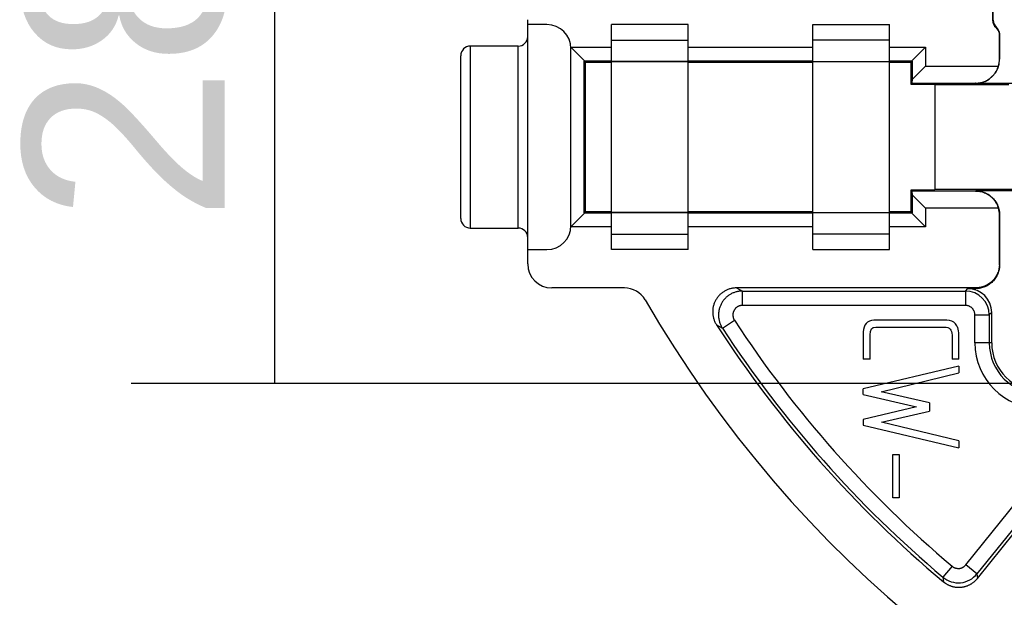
# Model space of a CAD drawing. Header units: millimetres. Extents: x 0 to 210, y 0 to 297.
# Tile 58 of 89: x 118 to 128, y 144 to 150. Entities that reach past the tile are written whole.
import ezdxf
from ezdxf.enums import TextEntityAlignment as Align

# ---------------------------------------------------------------- set-up
doc = ezdxf.new("R2010")
doc.units = ezdxf.units.MM
doc.header["$LTSCALE"] = 19.36
doc.layers.get('0').update_dxf_attribs({"linetype": 'CONTINUOUS'})
doc.layers.add('Z_DIM_2D', color=7, linetype='CONTINUOUS')
doc.styles.add('TEXTSTYLE_3', font='helveticaneueltw1g-ltcn.otf')
doc.styles.add('TEXTSTYLE_4', font='gdt', dxfattribs={"width": 0.7})
doc.dimstyles.new('DIMSTYLE_1', dxfattribs={"dimtxt": 2.1, "dimasz": 3.5, "dimexe": 1.5, "dimexo": 0, "dimgap": 0.525, "dimtad": 1, "dimlfac": 2, "dimdsep": 46, "dimtxsty": 'TEXTSTYLE_3', "dimblk": '_FILLED', "dimblk1": '_FILLED', "dimblk2": '_FILLED', "dimcen": 0.09, "dimclrt": 5, "dimazin": 2, "dimtol": 1, "dimtp": 0.15, "dimtm": 0.15, "dimtfac": 1, "dimtofl": 0, "dimtmove": 0, "dimatfit": 3, "dimldrblk": '_FILLED', "dimfxl": 0, "dimtolj": 1, "dimarcsym": 0})

# ---------------------------------------------------------------- blocks, each defined once
blk = doc.blocks.new('*D10')
at = {"layer": 'Z_DIM_2D', "color": 2, "linetype": 'Continuous', "transparency": 16777216}
for p, q in [((129.633, 160.325), (119.3, 160.325)), ((120.8, 160.325), (120.8, 153.2)), ((120.8, 146.075), (120.8, 153.2)), ((129.633, 146.075), (119.3, 146.075))]:
    blk.add_line(p, q, dxfattribs=at)
at = {"layer": 'Z_DIM_2D', "color": 5, "linetype": 'Continuous', "transparency": 16777216}
for s, height, style, p in [('0.15', 1.47, 'TEXTSTYLE_3', (119.96, 156.526)), ('`', 1.47, 'TEXTSTYLE_4', (119.96, 153.941)), ('28.5', 2.1, 'TEXTSTYLE_3', (120.275, 150.615))]:
    blk.add_text(s, height=height, rotation=90, dxfattribs=dict(at, style=style)).set_placement(p, align=Align.CENTER)
blk = doc.blocks.new('_FILLED')
at = {"color": 0, "linetype": 'ByBlock'}
blk.add_solid([(0, 0), (-1, 0.125), (-1, -0.125)], dxfattribs=at)
blk = doc.blocks.new('_NONE')

msp = doc.modelspace()

# ---------------------------------------------------------------- linework, layer by layer
at = {"color": 6, "linetype": 'Continuous'}
for p, q in [((128.298, 149.8696), (128.298, 154.0305)), ((128.2904, 150.7293), (128.2904, 149.8719)), ((123.4404, 147.3251), (123.4404, 149.8763)), ((123.6404, 149.8251), (123.4404, 149.8251)), ((124.3154, 149.4387), (124.3154, 149.8251)), ((125.1154, 149.8251), (124.3154, 149.8251)), ((125.1154, 149.4387), (125.1154, 149.8251)), ((126.4154, 149.4387), (126.4154, 149.8251)), ((126.4154, 149.8251), (127.2154, 149.8251)), ((127.2154, 149.4387), (127.2154, 149.8251)), ((128.3632, 149.737), (128.3632, 149.4661)), ((128.3652, 149.7259), (128.3646, 149.7313)), ((124.3154, 149.6626), (125.1154, 149.6626)), ((127.2154, 149.6626), (126.4154, 149.6626)), ((128.3654, 149.7229), (128.3652, 149.7259)), ((128.3654, 149.7213), (128.3654, 149.7229)), ((128.3654, 149.4623), (128.3654, 149.7199)), ((123.3404, 149.6001), (122.8404, 149.6001)), ((123.8904, 147.7126), (123.8904, 149.5876)), ((123.8904, 149.5876), (124.0358, 149.4422)), ((123.8904, 149.5876), (124.3154, 149.5876)), ((125.1154, 149.5876), (126.4154, 149.5876)), ((127.2154, 149.5876), (127.5904, 149.5876)), ((127.4451, 149.4422), (127.5904, 149.5876)), ((127.5904, 149.5876), (127.5904, 149.3911)), ((122.7404, 147.8001), (122.7404, 149.5001)), ((124.0265, 149.4423), (124.0265, 147.8578)), ((124.0265, 149.4423), (124.0404, 149.4284)), ((124.0358, 149.4422), (124.0265, 149.4423)), ((124.3154, 149.4422), (124.0358, 149.4422)), ((124.0404, 149.4284), (124.0404, 147.8717)), ((124.3154, 149.4284), (124.0404, 149.4284)), ((125.1154, 149.4387), (124.3154, 149.4387)), ((124.3154, 147.8626), (124.3154, 149.4376)), ((125.1154, 149.4376), (124.3154, 149.4376)), ((126.4154, 149.4422), (125.1154, 149.4422)), ((125.1154, 147.8626), (125.1154, 149.4376)), ((126.4154, 149.4284), (125.1154, 149.4284)), ((126.4154, 149.4387), (127.2154, 149.4387)), ((126.4154, 147.8626), (126.4154, 149.4376)), ((127.2154, 149.4376), (126.4154, 149.4376)), ((127.4451, 149.4422), (127.2154, 149.4422)), ((127.2154, 147.8626), (127.2154, 149.4376)), ((127.4404, 149.4284), (127.2154, 149.4284)), ((127.4404, 149.4284), (127.4544, 149.4423)), ((127.4404, 149.2001), (127.4404, 149.4284)), ((127.4544, 149.4423), (127.4451, 149.4422)), ((127.4544, 149.255), (127.4544, 149.4423)), ((127.4544, 149.255), (127.5904, 149.3911)), ((127.5904, 149.3911), (128.3516, 149.3911)), ((127.4538, 149.2134), (127.4544, 149.255)), ((127.4404, 149.2001), (127.4538, 149.2134)), ((127.6904, 149.2001), (127.4404, 149.2001)), ((127.4538, 149.2134), (128.1148, 149.2134)), ((127.6904, 149.2001), (127.6904, 148.1001)), ((127.6904, 149.1983), (128.4625, 149.1983)), ((128.1154, 149.2123), (132.181, 149.2123)), ((127.4404, 148.1001), (127.4538, 148.0867)), ((127.4404, 147.8717), (127.4404, 148.1001)), ((127.4404, 148.1001), (127.6904, 148.1001)), ((127.4544, 148.0451), (127.4538, 148.0867)), ((128.1148, 148.0867), (127.4538, 148.0867)), ((129.2124, 148.1018), (127.6904, 148.1018)), ((131.1018, 148.0878), (128.1154, 148.0878)), ((127.5904, 147.909), (127.4544, 148.0451)), ((127.4544, 147.8578), (127.4544, 148.0451)), ((127.5904, 147.909), (127.5904, 147.7126)), ((128.3516, 147.909), (127.5904, 147.909)), ((123.8904, 147.7126), (124.0358, 147.8579)), ((124.0404, 147.8717), (124.0265, 147.8578)), ((124.0265, 147.8578), (124.0358, 147.8579)), ((124.0358, 147.8579), (124.3154, 147.8579)), ((124.0404, 147.8717), (124.3154, 147.8717)), ((124.3154, 147.8626), (125.1154, 147.8626)), ((124.3154, 147.4751), (124.3154, 147.8614)), ((125.1154, 147.8614), (124.3154, 147.8614)), ((125.1154, 147.8717), (126.4154, 147.8717)), ((125.1154, 147.4751), (125.1154, 147.8614)), ((125.1154, 147.8579), (126.4154, 147.8579)), ((126.4154, 147.8626), (127.2154, 147.8626)), ((126.4154, 147.4751), (126.4154, 147.8614)), ((126.4154, 147.8614), (127.2154, 147.8614)), ((127.2154, 147.8717), (127.4404, 147.8717)), ((127.2154, 147.4751), (127.2154, 147.8614)), ((127.2154, 147.8579), (127.4451, 147.8579)), ((127.4544, 147.8578), (127.4404, 147.8717)), ((127.4451, 147.8579), (127.5904, 147.7126)), ((127.4451, 147.8579), (127.4544, 147.8578)), ((128.3632, 147.834), (128.3632, 147.3251)), ((128.3654, 147.3175), (128.3654, 147.8378)), ((122.8404, 147.7001), (123.3404, 147.7001)), ((124.3154, 147.7126), (123.8904, 147.7126)), ((126.4154, 147.7126), (125.1154, 147.7126)), ((127.5904, 147.7126), (127.2154, 147.7126)), ((124.3154, 147.6376), (125.1154, 147.6376)), ((127.2154, 147.6376), (126.4154, 147.6376)), ((123.4404, 147.4751), (123.6404, 147.4751)), ((125.1154, 147.4751), (124.3154, 147.4751)), ((126.4154, 147.4751), (127.2154, 147.4751)), ((124.4486, 147.0751), (123.6904, 147.0751)), ((128.1132, 147.0751), (125.6201, 147.0751)), ((128.0329, 147.0675), (128.1155, 147.0675)), ((128.2828, 146.5001), (128.2828, 146.8175)), ((127.8124, 146.7378), (127.0531, 146.7378)), ((127.0716, 146.6663), (127.7901, 146.6663)), ((126.9424, 146.6163), (126.9424, 146.3294)), ((127.8685, 146.5817), (127.8685, 146.3294)), ((127.9401, 146.3294), (127.9401, 146.5824)), ((127.9401, 146.2586), (126.9408, 146.0201)), ((127.0147, 146.3294), (126.9424, 146.3294)), ((127.9401, 146.3294), (127.8685, 146.3294)), ((127.9401, 146.2586), (127.9401, 146.1871)), ((127.1293, 145.9894), (127.9401, 146.1871)), ((126.9408, 145.9609), (126.9408, 146.0201)), ((126.9408, 145.9609), (127.4978, 145.8317)), ((127.6347, 145.874), (127.1293, 145.9894)), ((127.4978, 145.8317), (126.9401, 145.7001)), ((127.6347, 145.874), (127.6347, 145.7871)), ((127.1308, 145.6724), (127.6347, 145.7871)), ((126.9401, 145.7001), (126.9408, 145.6409)), ((126.9408, 145.6409), (127.9401, 145.4063)), ((127.9401, 145.4778), (127.1308, 145.6724)), ((128.1334, 144.0417), (129.3354, 145.5379)), ((127.9401, 145.4778), (127.9401, 145.4063)), ((127.2508, 144.8824), (127.2508, 145.334)), ((127.2508, 145.334), (127.3178, 145.334)), ((127.3178, 145.334), (127.3178, 144.8824)), ((127.3178, 144.8824), (127.2508, 144.8824))]:
    msp.add_line(p, q, dxfattribs=at)
at = {"color": 9, "linetype": 'Continuous'}
for p, q in [((128.2904, 149.8719), (128.298, 149.8696)), ((128.3317, 149.7947), (128.3279, 149.7938)), ((122.8404, 149.6001), (122.8404, 147.7001)), ((123.3404, 147.7001), (123.3404, 149.6001)), ((128.3632, 149.4661), (128.3654, 149.4623)), ((128.1154, 149.2123), (128.1148, 149.2134)), ((128.1148, 148.0867), (128.1154, 148.0878)), ((128.3654, 147.8378), (128.3632, 147.834)), ((128.3632, 147.3251), (128.3654, 147.3175)), ((125.6201, 147.0751), (125.6808, 147.0421)), ((128.0075, 147.0421), (128.0329, 147.0675)), ((128.1155, 147.0675), (128.1132, 147.0751)), ((125.6808, 146.8921), (125.6808, 147.0421)), ((125.6808, 147.0421), (128.0075, 147.0421)), ((128.0075, 147.0421), (128.0075, 146.8921)), ((128.0075, 146.8921), (125.6808, 146.8921)), ((128.1075, 146.5001), (128.1075, 146.7921)), ((128.1075, 146.7921), (128.2575, 146.7921)), ((128.2828, 146.8175), (128.2575, 146.7921)), ((128.2575, 146.7921), (128.2575, 146.5001)), ((125.4101, 146.6895), (125.4715, 146.6554)), ((125.4715, 146.6554), (125.5971, 146.7375)), ((128.2828, 146.5001), (128.1075, 146.5001)), ((128.0119, 144.1825), (129.1855, 145.6434)), ((129.3024, 145.5495), (128.1289, 144.0886)), ((128.1289, 144.0886), (128.0119, 144.1825)), ((127.8695, 144.1687), (127.7728, 144.0541)), ((128.1289, 144.0886), (128.1334, 144.0417)), ((127.7728, 144.0541), (127.7779, 144.0067))]:
    msp.add_line(p, q, dxfattribs=at)
at = {"color": 6, "linetype": 'Continuous'}
for centre, radius, start, end in [((135.4904, 153.2), 12.5, 210, 15.42057), ((128.3904, 149.8719), 0.1, 180.00187, 231.31771), ((128.398, 149.8696), 0.1, 180.00183, 228.47312), ((123.6404, 149.5751), 0.25, 0, 90), ((128.2654, 149.7158), 0.1, 12.25135, 51.31542), ((128.2654, 149.7199), 0.1, 0, 48.47091), ((123.3404, 149.7001), 0.1, 270, 0), ((122.8404, 149.5001), 0.1, 90, 180), ((128.1132, 149.4661), 0.25, 342.54365, 0.00006), ((122.8404, 147.8001), 0.1, 180, 270), ((123.3404, 147.6001), 0.1, 360, 90), ((123.6404, 147.7251), 0.25, 270, 360), ((123.6904, 147.3251), 0.25, 180, 270), ((124.4486, 146.8251), 0.25, 29.99998, 90.00001), ((135.4904, 153.2001), 12, 212.85727, 230.00571), ((128.7904, 146.5001), 0.5076, 180, 270)]:
    msp.add_arc(centre, radius, start, end, dxfattribs=at)
at = {"color": 9, "linetype": 'Continuous'}
for centre, radius, start, end in [((128.2694, 149.7199), 0.096, 359.99394, 0.83235), ((128.0075, 146.7921), 0.25, 0.01116, 89.98884), ((135.4904, 153.2001), 11.9671, 213.15363, 229.84112), ((135.4904, 153.2001), 11.8171, 213.15363, 229.84112), ((128.7904, 146.5001), 0.6829, 180, 270), ((128.7904, 146.5001), 0.5329, 180, 270), ((127.934, 144.2452), 0.25, 229.85259, 321.21321)]:
    msp.add_arc(centre, radius, start, end, dxfattribs=at)
at = {"color": 7, "linetype": 'Continuous'}
for centre, radius, start, end in [((127.9386, 144.1983), 0.25, 230.00571, 230.31181), ((127.936, 144.1952), 0.246, 230.00513, 230.31323), ((127.9385, 144.1983), 0.25, 320.9251, 321.22467), ((127.9446, 144.1934), 0.2422, 320.91583, 321.22581)]:
    msp.add_arc(centre, radius, start, end, dxfattribs=at)
at = {"color": 6, "linetype": 'Continuous'}
for centre, major_axis, ratio, start_param, end_param in [((128.1154, 149.4623), (-0.1286, 0.2144), 0.9999482, -3.6819821, -2.1112315), ((128.1132, 147.834), (0.1286, 0.2144), 0.9999482, -1.0303611, -0.7256862), ((128.0328, 146.8174), (0.1768, 0.1768), 0.9996955, -0.7852459, 0.7852459)]:
    msp.add_ellipse(centre, major_axis=major_axis, ratio=ratio, start_param=start_param, end_param=end_param, dxfattribs=at)
msp.add_ellipse((124.0335, 148.6501), major_axis=(0, 0.2875), ratio=0.0087269, dxfattribs=at)
for points, knots in [([(128.3646, 149.7313), (128.3645, 149.7319), (128.3643, 149.7331), (128.3639, 149.7346), (128.3635, 149.7359), (128.3633, 149.7366), (128.3632, 149.737)], [0, 0, 0, 0, 0.3261435, 0.590234, 0.8093345, 1, 1, 1, 1]), ([(128.1148, 149.2134), (128.1196, 149.2134), (128.129, 149.2137), (128.1431, 149.2149), (128.1569, 149.2169), (128.1743, 149.2204), (128.1947, 149.2263), (128.2171, 149.2353), (128.2371, 149.2456), (128.2549, 149.2569), (128.2708, 149.2689), (128.2849, 149.2815), (128.2975, 149.2944), (128.3086, 149.3077), (128.3185, 149.3212), (128.3272, 149.3349), (128.3348, 149.3487), (128.3414, 149.3627), (128.3471, 149.3768), (128.3502, 149.3863), (128.3516, 149.3911)], [0, 0, 0, 0, 0.045106, 0.0897674, 0.1335975, 0.1763068, 0.2577041, 0.3335607, 0.4042685, 0.4705038, 0.5329601, 0.5922536, 0.648904, 0.7033423, 0.7559257, 0.8069519, 0.8566721, 0.9053005, 0.9530222, 1, 1, 1, 1]), ([(128.1148, 148.0867), (128.1196, 148.0867), (128.129, 148.0864), (128.1431, 148.0852), (128.1569, 148.0832), (128.1743, 148.0797), (128.1947, 148.0738), (128.2171, 148.0648), (128.2371, 148.0545), (128.2549, 148.0432), (128.2708, 148.0312), (128.2849, 148.0186), (128.2975, 148.0057), (128.3086, 147.9924), (128.3185, 147.9789), (128.3272, 147.9652), (128.3348, 147.9514), (128.3414, 147.9374), (128.3471, 147.9233), (128.3502, 147.9138), (128.3516, 147.909)], [0, 0, 0, 0, 0.045106, 0.0897674, 0.1335975, 0.1763068, 0.2577041, 0.3335607, 0.4042686, 0.4705039, 0.5329602, 0.5922537, 0.648904, 0.7033423, 0.7559257, 0.806952, 0.8566722, 0.9053005, 0.9530222, 1, 1, 1, 1]), ([(128.1154, 148.0878), (128.1195, 148.0878), (128.1277, 148.0876), (128.14, 148.0867), (128.1521, 148.0852), (128.1683, 148.0824), (128.1881, 148.0775), (128.2074, 148.0706), (128.2224, 148.0639), (128.237, 148.0566), (128.2546, 148.046), (128.2743, 148.0314), (128.2925, 148.0149), (128.309, 147.9967), (128.3236, 147.9769), (128.3342, 147.9594), (128.3415, 147.9448), (128.3482, 147.9298), (128.3551, 147.9105), (128.36, 147.8907), (128.3628, 147.8745), (128.3643, 147.8623), (128.3652, 147.8501), (128.3654, 147.8419), (128.3654, 147.8378)], [0, 0, 0, 0, 0.0312559, 0.0625118, 0.0937676, 0.1250235, 0.1875164, 0.2500094, 0.2812653, 0.3125211, 0.3750141, 0.437507, 0.5, 0.5624929, 0.6249859, 0.6874788, 0.7187347, 0.7499906, 0.8124835, 0.8749765, 0.9062324, 0.9374882, 0.9687441, 1, 1, 1, 1]), ([(128.3632, 147.3251), (128.3632, 147.321), (128.363, 147.3128), (128.3621, 147.3006), (128.3606, 147.2884), (128.3578, 147.2722), (128.3528, 147.2524), (128.3459, 147.2331), (128.3393, 147.2181), (128.3319, 147.2035), (128.3214, 147.1859), (128.3067, 147.1662), (128.2902, 147.148), (128.272, 147.1315), (128.2523, 147.1169), (128.2347, 147.1063), (128.2201, 147.099), (128.2052, 147.0923), (128.1859, 147.0854), (128.166, 147.0805), (128.1499, 147.0777), (128.1377, 147.0762), (128.1255, 147.0753), (128.1173, 147.0751), (128.1132, 147.0751)], [0, 0, 0, 0, 0.0312559, 0.0625118, 0.0937676, 0.1250235, 0.1875165, 0.2500094, 0.2812653, 0.3125212, 0.3750141, 0.4375071, 0.5, 0.562493, 0.6249859, 0.6874789, 0.7187347, 0.7499906, 0.8124836, 0.8749765, 0.9062324, 0.9374882, 0.9687441, 1, 1, 1, 1]), ([(128.3654, 147.3175), (128.3654, 147.3134), (128.3652, 147.3052), (128.3643, 147.293), (128.3628, 147.2808), (128.36, 147.2647), (128.3551, 147.2448), (128.3482, 147.2255), (128.3415, 147.2105), (128.3342, 147.1959), (128.3237, 147.1784), (128.309, 147.1586), (128.2925, 147.1404), (128.2743, 147.1239), (128.2546, 147.1093), (128.237, 147.0987), (128.2224, 147.0914), (128.2074, 147.0847), (128.1881, 147.0778), (128.1683, 147.0729), (128.1522, 147.0701), (128.14, 147.0686), (128.1277, 147.0677), (128.1196, 147.0675), (128.1155, 147.0675)], [0, 0, 0, 0, 0.0312559, 0.0625118, 0.0937676, 0.1250235, 0.1875165, 0.2500094, 0.2812653, 0.3125212, 0.3750141, 0.4375071, 0.5, 0.562493, 0.6249859, 0.6874789, 0.7187347, 0.7499906, 0.8124836, 0.8749765, 0.9062324, 0.9374882, 0.9687441, 1, 1, 1, 1]), ([(125.6201, 147.0751), (125.6145, 147.0751), (125.6034, 147.0747), (125.5867, 147.073), (125.5702, 147.0702), (125.5539, 147.0663), (125.5379, 147.0613), (125.5222, 147.0553), (125.507, 147.0482), (125.4923, 147.0402), (125.4782, 147.0311), (125.4647, 147.0212), (125.452, 147.0103), (125.4399, 146.9987), (125.4287, 146.9862), (125.4184, 146.973), (125.4089, 146.9592), (125.4004, 146.9447), (125.3929, 146.9298), (125.3864, 146.9143), (125.3809, 146.8985), (125.3766, 146.8823), (125.3733, 146.8658), (125.3711, 146.8492), (125.3701, 146.8325), (125.3701, 146.8157), (125.3713, 146.799), (125.3736, 146.7824), (125.377, 146.766), (125.3815, 146.7499), (125.3871, 146.7341), (125.3937, 146.7187), (125.4014, 146.7037), (125.4071, 146.6942), (125.4101, 146.6895)], [0, 0, 0, 0, 0.03125, 0.0625, 0.09375, 0.125, 0.15625, 0.1875, 0.21875, 0.25, 0.28125, 0.3125, 0.34375, 0.375, 0.40625, 0.4375, 0.46875, 0.5, 0.53125, 0.5625, 0.59375, 0.625, 0.65625, 0.6875, 0.71875, 0.75, 0.78125, 0.8125, 0.84375, 0.875, 0.90625, 0.9375, 0.96875, 1, 1, 1, 1])]:
    msp.add_open_spline(points, degree=3, knots=knots, dxfattribs=at)
at = {"color": 9, "linetype": 'Continuous'}
for points, knots in [([(125.6808, 147.0421), (125.6752, 147.0421), (125.664, 147.0417), (125.6473, 147.04), (125.6308, 147.0372), (125.6144, 147.0333), (125.5984, 147.0283), (125.5827, 147.0222), (125.5675, 147.0151), (125.5528, 147.007), (125.5387, 146.9979), (125.5252, 146.9879), (125.5124, 146.977), (125.5004, 146.9653), (125.4891, 146.9528), (125.4788, 146.9396), (125.4694, 146.9257), (125.4609, 146.9112), (125.4534, 146.8961), (125.4469, 146.8806), (125.4415, 146.8647), (125.4372, 146.8485), (125.4339, 146.832), (125.4318, 146.8154), (125.4308, 146.7986), (125.4309, 146.7818), (125.4322, 146.7651), (125.4345, 146.7484), (125.438, 146.732), (125.4426, 146.7158), (125.4483, 146.7), (125.455, 146.6846), (125.4627, 146.6697), (125.4685, 146.6601), (125.4715, 146.6554)], [0, 0, 0, 0, 0.0312467, 0.0624938, 0.0937414, 0.1249896, 0.1562382, 0.1874873, 0.2187369, 0.249987, 0.2812376, 0.3124885, 0.3437399, 0.3749915, 0.4062434, 0.4374955, 0.4687477, 0.5, 0.5312523, 0.5625045, 0.5937566, 0.6250085, 0.6562601, 0.6875115, 0.7187624, 0.750013, 0.7812631, 0.8125127, 0.8437618, 0.8750104, 0.9062586, 0.9375062, 0.9687533, 1, 1, 1, 1]), ([(125.6808, 146.8921), (125.6763, 146.8921), (125.6696, 146.8917), (125.6608, 146.8902), (125.6542, 146.8886), (125.6478, 146.8866), (125.6416, 146.8842), (125.6355, 146.8813), (125.6296, 146.8781), (125.6239, 146.8745), (125.6167, 146.8691), (125.6101, 146.8631), (125.6041, 146.8564), (125.6, 146.8511), (125.5962, 146.8456), (125.5928, 146.8398), (125.5898, 146.8338), (125.5872, 146.8276), (125.585, 146.8212), (125.5833, 146.8147), (125.582, 146.8081), (125.5812, 146.8014), (125.5808, 146.7947), (125.5808, 146.788), (125.5813, 146.7813), (125.5823, 146.7747), (125.5837, 146.7681), (125.5855, 146.7616), (125.5878, 146.7553), (125.5905, 146.7491), (125.5936, 146.7432), (125.5959, 146.7393), (125.5971, 146.7375)], [0, 0, 0, 0, 0.062469, 0.0937214, 0.1249737, 0.1562258, 0.1874778, 0.2187301, 0.2499825, 0.2812348, 0.3124868, 0.3749556, 0.406208, 0.4374603, 0.4687124, 0.4999644, 0.5312167, 0.562469, 0.5937213, 0.6249734, 0.6562254, 0.6874777, 0.7187301, 0.7499824, 0.7812345, 0.8124865, 0.8437388, 0.8749912, 0.9062435, 0.9374956, 0.9687478, 1, 1, 1, 1]), ([(128.1075, 146.7921), (128.1075, 146.7954), (128.1073, 146.8003), (128.1065, 146.8068), (128.1054, 146.8133), (128.1034, 146.8212), (128.1006, 146.8289), (128.098, 146.8349), (128.095, 146.8408), (128.0908, 146.8478), (128.0849, 146.8557), (128.0783, 146.863), (128.0711, 146.8696), (128.0632, 146.8754), (128.0561, 146.8796), (128.0503, 146.8826), (128.0443, 146.8852), (128.0366, 146.888), (128.0271, 146.8904), (128.0173, 146.8918), (128.0108, 146.8921), (128.0075, 146.8921)], [0, 0, 0, 0, 0.0624965, 0.0937541, 0.1250118, 0.1875082, 0.2500047, 0.2812623, 0.31252, 0.3750164, 0.4375129, 0.5000094, 0.5625059, 0.6250023, 0.6874988, 0.7187565, 0.7500141, 0.8125106, 0.875007, 0.9375035, 1, 1, 1, 1]), ([(127.8695, 144.1687), (127.872, 144.1666), (127.8773, 144.1626), (127.8844, 144.1582), (127.8903, 144.1552), (127.8949, 144.1531), (127.8995, 144.1513), (127.9042, 144.1497), (127.909, 144.1483), (127.9155, 144.1468), (127.9221, 144.1458), (127.9287, 144.1453), (127.9337, 144.1451), (127.9387, 144.1452), (127.9453, 144.1457), (127.9519, 144.1467), (127.9583, 144.1481), (127.9632, 144.1495), (127.9679, 144.1511), (127.9741, 144.1535), (127.9801, 144.1563), (127.9858, 144.1596), (127.99, 144.1623), (127.9941, 144.1652), (127.998, 144.1683), (128.0018, 144.1716), (128.0065, 144.1762), (128.0098, 144.18), (128.0119, 144.1825)], [0, 0, 0, 0, 0.0624874, 0.1249758, 0.1562295, 0.1874831, 0.2187365, 0.24999, 0.2812436, 0.3124973, 0.3749856, 0.4062392, 0.4374926, 0.4687461, 0.4999998, 0.5624882, 0.5937418, 0.6249954, 0.6562488, 0.6875024, 0.7499907, 0.7812444, 0.812498, 0.8437515, 0.875005, 0.9062586, 0.9375123, 1, 1, 1, 1])]:
    msp.add_open_spline(points, degree=3, knots=knots, dxfattribs=at)
at = {"color": 6, "linetype": 'Continuous'}
for points in [[(126.9708, 146.7024), (126.9524, 146.6801), (126.9424, 146.6517), (126.9424, 146.6163)], [(127.0531, 146.7378), (127.0185, 146.7378), (126.9907, 146.7264), (126.9708, 146.7024)], [(127.0147, 146.5855), (127.0139, 146.6394), (127.0331, 146.6663), (127.0716, 146.6663)], [(127.7901, 146.6663), (127.8424, 146.6663), (127.8685, 146.6378), (127.8685, 146.5817)], [(127.9047, 146.6986), (127.8831, 146.7247), (127.8524, 146.7378), (127.8124, 146.7378)], [(127.9278, 146.6609), (127.9224, 146.6732), (127.9151, 146.6859), (127.9047, 146.6986)], [(127.9401, 146.5824), (127.9401, 146.6132), (127.937, 146.6397), (127.9278, 146.6609)], [(127.0147, 146.3294), (127.0147, 146.4147), (127.0159, 146.5001), (127.0147, 146.5855)]]:
    msp.add_open_spline(points, degree=3, dxfattribs=at)
at = {"color": 7, "linetype": 'Continuous'}
msp.add_open_spline([(127.7789, 144.0059), (127.7853, 144.0006), (127.7952, 143.9932), (127.809, 143.9843), (127.8198, 143.9782), (127.8308, 143.9726), (127.8421, 143.9676), (127.8536, 143.9631), (127.8653, 143.9592), (127.8772, 143.9558), (127.8892, 143.9531), (127.8994, 143.9513), (127.9075, 143.9502), (127.9157, 143.9493), (127.926, 143.9485), (127.9384, 143.9482), (127.9507, 143.9485), (127.963, 143.9494), (127.9753, 143.9509), (127.9854, 143.9527), (127.9935, 143.9544), (128.0015, 143.9563), (128.0114, 143.959), (128.0232, 143.9629), (128.0347, 143.9674), (128.046, 143.9724), (128.057, 143.978), (128.0659, 143.9831), (128.0729, 143.9874), (128.0798, 143.992), (128.0882, 143.9979), (128.1012, 144.0081), (128.1164, 144.022), (128.1274, 144.0343), (128.1326, 144.0407)], degree=3, knots=[0, 0, 0, 0, 0.062484, 0.0937356, 0.1249872, 0.1562386, 0.1874901, 0.2187417, 0.2499933, 0.2812449, 0.3124965, 0.343748, 0.359375, 0.3750019, 0.4062534, 0.437505, 0.4687566, 0.5000082, 0.5312598, 0.5625113, 0.5781383, 0.5937652, 0.6250167, 0.6562683, 0.6875199, 0.7187715, 0.7500231, 0.7812746, 0.7969015, 0.8125285, 0.84378, 0.8750316, 0.9375163, 1, 1, 1, 1], dxfattribs=at)

# ---------------------------------------------------------------- dimensions: what is measured, and where the dimension line sits
at = {"layer": 'Z_DIM_2D', "color": 2, "linetype": 'Continuous'}
dim = msp.add_linear_dim(base=(120.7996, 146.0751), p1=(129.6329, 160.3251), p2=(129.6329, 146.0751), angle=270, dimstyle='DIMSTYLE_1', override={"dimblk1": 'NONE', "dimblk2": 'NONE', "dimsah": 1}, dxfattribs=at)
dim.commit()
dim.dimension.update_dxf_attribs({"geometry": '*D10', "text_midpoint": (120.7996, 153.2001), "dimtype": 160})

doc.saveas('drawing.dxf')
